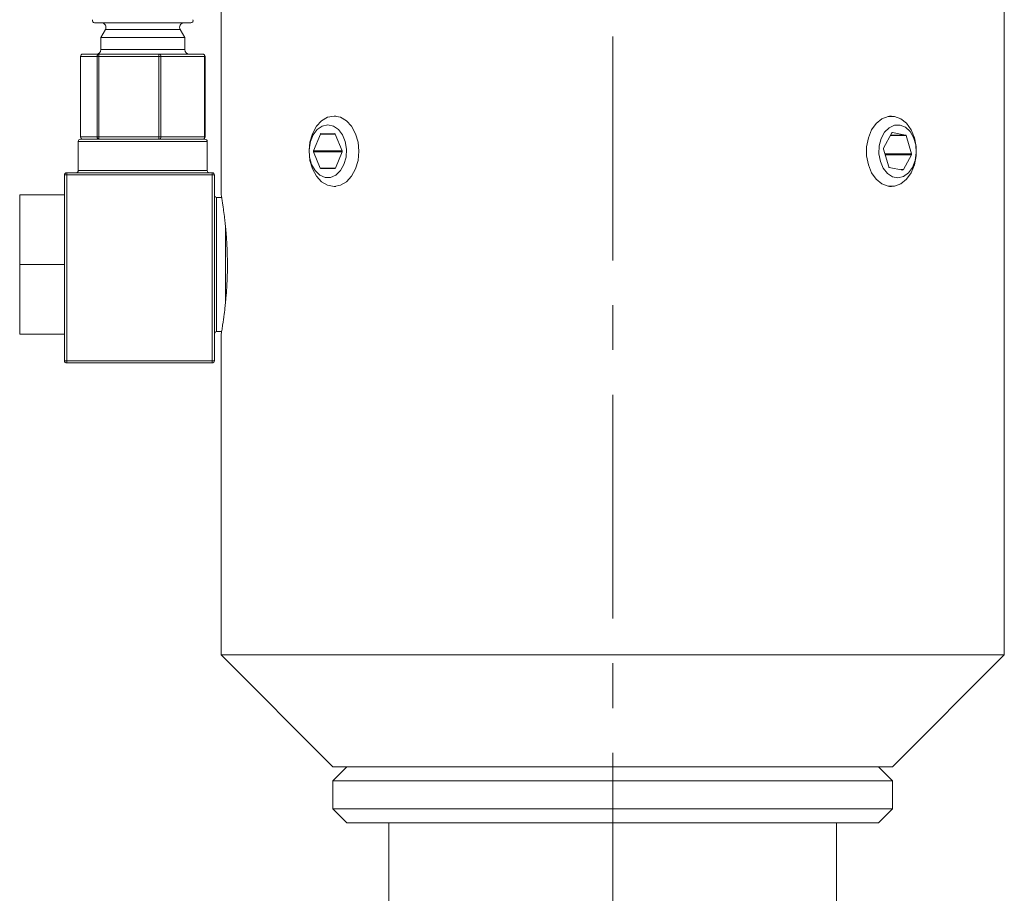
# Model space of a CAD drawing. Header units: inches. Extents: x 1 to 18.8, y 0.6 to 16.4.
# Tile 16 of 21: x 16.5 to 18.7, y 8.5 to 10.4. Entities that reach past the tile are written whole.
import ezdxf

# ---------------------------------------------------------------- set-up
doc = ezdxf.new("R2010")
doc.units = ezdxf.units.IN
doc.header["$MEASUREMENT"] = 0
doc.linetypes.add('CENTERX2', pattern=[0.8, 0.5, -0.1, 0.1, -0.1])
doc.layers.add('SLD-0', color=7, linetype='Continuous')

msp = doc.modelspace()

# ---------------------------------------------------------------- linework, layer by layer
at = {"color": 7, "linetype": 'Continuous', "lineweight": 15}
for p, q in [((16.9099, 11.0192), (16.9099, 10.0475)), ((18.6599, 9.0192), (18.6599, 11.0192)), ((16.6594, 10.4312), (16.6273, 10.4312)), ((16.8425, 10.4312), (16.6594, 10.4312)), ((16.6513, 10.4162), (16.6411, 10.3985)), ((16.6763, 10.4162), (16.6513, 10.4162)), ((16.8185, 10.4162), (16.6763, 10.4162)), ((16.8286, 10.3985), (16.8185, 10.4162)), ((16.6411, 10.3985), (16.6411, 10.3712)), ((16.6692, 10.3985), (16.6411, 10.3985)), ((16.8286, 10.3985), (16.6692, 10.3985)), ((16.8286, 10.3712), (16.8286, 10.3985)), ((16.6411, 10.3712), (16.8286, 10.3712)), ((16.5958, 10.3562), (16.5958, 10.1762)), ((16.5959, 10.3562), (16.5958, 10.3562)), ((16.6329, 10.3562), (16.5959, 10.3562)), ((16.5959, 10.3562), (16.5959, 10.1762)), ((16.6008, 10.3612), (16.6377, 10.3612)), ((16.6329, 10.1762), (16.6329, 10.3562)), ((16.6365, 10.3562), (16.6329, 10.3562)), ((16.6365, 10.3562), (16.6365, 10.1762)), ((16.7706, 10.3562), (16.6365, 10.3562)), ((16.6377, 10.3612), (16.7719, 10.3612)), ((16.7706, 10.1762), (16.7706, 10.3562)), ((16.7754, 10.3562), (16.7706, 10.3562)), ((16.7719, 10.3612), (16.869, 10.3612)), ((16.7754, 10.3562), (16.7754, 10.1762)), ((16.8726, 10.3562), (16.7754, 10.3562)), ((16.8726, 10.1762), (16.8726, 10.3562)), ((16.874, 10.3562), (16.8726, 10.3562)), ((16.874, 10.1762), (16.874, 10.3562)), ((17.1662, 10.2229), (17.1623, 10.2229)), ((18.4075, 10.2229), (18.4036, 10.2229)), ((18.4096, 10.186), (18.4099, 10.186)), ((18.4394, 10.1805), (18.4099, 10.186)), ((16.5909, 10.1662), (16.5909, 10.1012)), ((16.8789, 10.1662), (16.5909, 10.1662)), ((16.5959, 10.1762), (16.5958, 10.1762)), ((16.5959, 10.1762), (16.6329, 10.1762)), ((16.5959, 10.1712), (16.8739, 10.1712)), ((16.6365, 10.1762), (16.6329, 10.1762)), ((16.6365, 10.1762), (16.7706, 10.1762)), ((16.7754, 10.1762), (16.7706, 10.1762)), ((16.7754, 10.1762), (16.8726, 10.1762)), ((16.874, 10.1762), (16.8726, 10.1762)), ((16.8789, 10.1012), (16.8789, 10.1662)), ((17.1319, 10.1826), (17.1166, 10.1452)), ((17.1648, 10.1826), (17.1319, 10.1826)), ((17.1636, 10.1835), (17.1331, 10.1835)), ((17.1801, 10.1452), (17.1648, 10.1826)), ((18.4086, 10.1853), (18.3901, 10.151)), ((18.4054, 10.1794), (18.4405, 10.1794)), ((18.4061, 10.1805), (18.4394, 10.1805)), ((18.4525, 10.1384), (18.4405, 10.1794)), ((17.1801, 10.1452), (17.1166, 10.1452)), ((17.1166, 10.1432), (17.1315, 10.1068)), ((17.1801, 10.1432), (17.1166, 10.1432)), ((17.1652, 10.1068), (17.1801, 10.1432)), ((18.3899, 10.149), (18.4016, 10.1091)), ((18.393, 10.1384), (18.4525, 10.1384)), ((18.3936, 10.1365), (18.4523, 10.1365)), ((18.4343, 10.1031), (18.4523, 10.1365)), ((16.5909, 10.1012), (16.8789, 10.1012)), ((17.1652, 10.1068), (17.1315, 10.1068)), ((17.1327, 10.1058), (17.164, 10.1058)), ((18.4027, 10.1079), (18.433, 10.1023)), ((18.4289, 10.1031), (18.4343, 10.1031)), ((16.5599, 9.8937), (16.5599, 10.0912)), ((16.5599, 10.0912), (16.5649, 10.0912)), ((16.5649, 10.0962), (16.8899, 10.0962)), ((16.5649, 10.0912), (16.5649, 10.0962)), ((16.5649, 10.0912), (16.5649, 9.6762)), ((16.8899, 10.0912), (16.5649, 10.0912)), ((16.8899, 10.0962), (16.8899, 10.0912)), ((16.8899, 9.6762), (16.8899, 10.0912)), ((16.8899, 10.0912), (16.8949, 10.0912)), ((16.8949, 10.0912), (16.8949, 9.6762)), ((17.1623, 10.0654), (17.1662, 10.0654)), ((18.4036, 10.0654), (18.4075, 10.0654)), ((16.4599, 9.8912), (16.4599, 10.0467)), ((16.4599, 10.0467), (16.5599, 10.0467)), ((16.911, 10.0412), (16.8999, 10.0412)), ((16.8999, 10.0412), (16.8999, 9.7412)), ((16.9199, 9.8065), (16.9199, 9.9758)), ((16.4599, 9.7357), (16.4599, 9.8912)), ((16.4599, 9.8912), (16.5601, 9.8912)), ((16.5599, 9.6762), (16.5599, 9.8886)), ((16.4599, 9.7357), (16.5599, 9.7357)), ((16.8999, 9.7412), (16.911, 9.7412)), ((16.9099, 9.7349), (16.9099, 9.0192)), ((16.5599, 9.6762), (16.5649, 9.6762)), ((16.5649, 9.6712), (16.5649, 9.6762)), ((16.5649, 9.6762), (16.8899, 9.6762)), ((16.8899, 9.6712), (16.5649, 9.6712)), ((16.8899, 9.6762), (16.8899, 9.6712)), ((16.8899, 9.6762), (16.8949, 9.6762)), ((16.9099, 9.0192), (17.1599, 8.7692)), ((18.6599, 9.0192), (16.9099, 9.0192)), ((18.4099, 8.7692), (18.6599, 9.0192)), ((17.1911, 8.7692), (17.1599, 8.7379)), ((18.4099, 8.7692), (17.1599, 8.7692)), ((18.4099, 8.7379), (18.3786, 8.7692)), ((17.1599, 8.7379), (17.1599, 8.6754)), ((17.1599, 8.7379), (18.4099, 8.7379)), ((18.4099, 8.6754), (18.4099, 8.7379)), ((17.1599, 8.6754), (17.1911, 8.6442)), ((17.1599, 8.6754), (18.4099, 8.6754)), ((18.3786, 8.6442), (18.4099, 8.6754)), ((17.1911, 8.6442), (18.3786, 8.6442)), ((17.2849, 8.6442), (17.2849, 8.0427)), ((18.2849, 8.0427), (18.2849, 8.6442))]:
    msp.add_line(p, q, dxfattribs=at)
at = {"color": 7, "linetype": 'Continuous', "lineweight": 15, "flags": 128}
for points in [[(17.1623, 10.2229), (17.1767, 10.2202), (17.1901, 10.2124), (17.2016, 10.1999), (17.2105, 10.1835), (17.216, 10.1646), (17.2179, 10.1442), (17.216, 10.1238), (17.2105, 10.1048), (17.2016, 10.0885), (17.1901, 10.076), (17.1767, 10.0681), (17.1623, 10.0654), (17.1479, 10.0681), (17.1344, 10.076), (17.1229, 10.0885), (17.114, 10.1048), (17.1085, 10.1238), (17.1066, 10.1442), (17.1085, 10.1646), (17.114, 10.1835), (17.1229, 10.1999), (17.1344, 10.2124), (17.1479, 10.2202), (17.1623, 10.2229)], [(18.3561, 10.114), (18.3523, 10.1339), (18.3523, 10.1544), (18.3561, 10.1743), (18.3633, 10.1921), (18.3736, 10.2066), (18.3862, 10.2169), (18.4002, 10.2222), (18.4148, 10.2222), (18.4288, 10.2169), (18.4414, 10.2067), (18.4517, 10.1921), (18.459, 10.1743), (18.4627, 10.1545), (18.4627, 10.1339), (18.459, 10.1141), (18.4517, 10.0963), (18.4414, 10.0817), (18.4289, 10.0714), (18.4148, 10.0661), (18.4003, 10.0661), (18.3862, 10.0714), (18.3737, 10.0817), (18.3634, 10.0962), (18.3561, 10.114)], [(17.1483, 10.2032), (17.136, 10.2006), (17.1248, 10.193), (17.1157, 10.181), (17.1095, 10.1658), (17.1067, 10.1486), (17.1076, 10.131), (17.1122, 10.1146), (17.1199, 10.1009), (17.1302, 10.091), (17.1421, 10.0858), (17.1546, 10.0858), (17.1665, 10.091), (17.1768, 10.1009), (17.1845, 10.1146), (17.1891, 10.131), (17.19, 10.1486), (17.1872, 10.1658), (17.181, 10.181), (17.1719, 10.193), (17.1607, 10.2006), (17.1483, 10.2032)], [(18.3829, 10.1216), (18.3893, 10.1065), (18.3986, 10.0948), (18.4099, 10.0874), (18.4222, 10.0851), (18.4345, 10.0881), (18.4456, 10.096), (18.4546, 10.1082), (18.4606, 10.1237), (18.4631, 10.1409), (18.462, 10.1584), (18.4572, 10.1747), (18.4493, 10.1882), (18.4388, 10.1979), (18.4269, 10.2027), (18.4144, 10.2024), (18.4026, 10.1969), (18.3925, 10.1867), (18.3849, 10.1727), (18.3806, 10.1562), (18.3799, 10.1386), (18.3829, 10.1216)]]:
    msp.add_lwpolyline(points, dxfattribs=at)
at = {"color": 7, "linetype": 'Continuous', "lineweight": 15}
for centre, radius, start, end in [((16.6273, 10.4362), 0.005, 157.0723, 270), ((16.6426, 10.4212), 0.01, 330.1419, 90), ((16.8272, 10.4212), 0.01, 90, 209.8581), ((16.8425, 10.4362), 0.005, 270, 22.9277), ((16.6311, 10.3712), 0.01, 270, 0), ((16.8386, 10.3712), 0.01, 180, 270), ((16.6008, 10.3562), 0.005, 90, 180), ((16.6009, 10.3563), 0.00491, 91.0775, 181.0384), ((16.6378, 10.3563), 0.00491, 91.0775, 181.0384), ((16.6424, 10.3573), 0.00604, 140.6625, 191.183), ((16.7765, 10.3573), 0.00604, 140.6625, 191.183), ((16.771, 10.3568), 0.00447, 352.0962, 78.8797), ((16.869, 10.3562), 0.005, 0, 90), ((16.8682, 10.3568), 0.00447, 352.0962, 78.8797), ((18.4098, 10.1848), 0.00125, 83.8372, 156.9411), ((16.5959, 10.1662), 0.005, 90, 180), ((16.6008, 10.1762), 0.005, 180, 270), ((16.6009, 10.1761), 0.00491, 178.9616, 268.9225), ((16.6378, 10.1761), 0.00491, 178.9616, 268.9225), ((16.6424, 10.175), 0.00604, 168.817, 219.3375), ((16.7765, 10.175), 0.00604, 168.817, 219.3375), ((16.771, 10.1756), 0.00447, 281.1203, 7.9038), ((16.869, 10.1762), 0.005, 270, 0), ((16.8682, 10.1756), 0.00447, 281.1203, 7.9038), ((16.8739, 10.1662), 0.005, 0, 90), ((17.1332, 10.1822), 0.0014, 95.3927, 163.0703), ((17.1635, 10.1822), 0.0014, 16.9297, 84.6073), ((18.439, 10.179), 0.00158, 11.5848, 73.7843), ((17.1191, 10.1442), 0.00268, 158.419, 201.581), ((17.1776, 10.1442), 0.00268, 338.419, 21.581), ((18.3924, 10.1498), 0.00264, 152.9338, 196.4616), ((18.45, 10.1377), 0.00264, 332.9338, 16.4616), ((16.5859, 10.1012), 0.005, 270, 360), ((16.8839, 10.1012), 0.005, 180, 270), ((17.1328, 10.1072), 0.0014, 196.9297, 264.6073), ((17.1639, 10.1072), 0.0014, 275.3927, 343.0703), ((18.4031, 10.1095), 0.00158, 191.5848, 253.7843), ((18.4331, 10.1036), 0.00125, 263.8372, 336.9411), ((16.5649, 10.0912), 0.005, 90, 180), ((16.8899, 10.0912), 0.005, 0, 90), ((16.8999, 10.0462), 0.005, 180, 270), ((16.8999, 9.7362), 0.005, 90, 180), ((16.5649, 9.6762), 0.005, 180, 270), ((16.8899, 9.6762), 0.005, 270, 0)]:
    msp.add_arc(centre, radius, start, end, dxfattribs=at)
for centre, start_param, end_param in [((16.5649, 9.8937), 1.570796, 1.871002), ((16.5649, 9.8886), 1.270591, 1.570796)]:
    msp.add_ellipse(centre, major_axis=(0, 0.00866), ratio=0.57735, start_param=start_param, end_param=end_param, dxfattribs=at)
for points, knots in [([(16.9099, 10.0475), (16.91, 10.0472), (16.9101, 10.0468), (16.9107, 10.0432), (16.9115, 10.0383), (16.9127, 10.0315), (16.9141, 10.0226), (16.9155, 10.0124), (16.9171, 10.0006), (16.9187, 9.9872), (16.9198, 9.9764), (16.9208, 9.9664), (16.9218, 9.9532), (16.9226, 9.9406), (16.9233, 9.9275), (16.9237, 9.9167), (16.9239, 9.9041), (16.924, 9.896), (16.924, 9.8912)], [0, 0, 0, 0, 0.095436, 0.16669, 0.202651, 0.307086, 0.378219, 0.414108, 0.519915, 0.591995, 0.628367, 0.681369, 0.735063, 0.807737, 0.844423, 0.902192, 0.940719, 1, 1, 1, 1]), ([(16.924, 9.8912), (16.924, 9.8855), (16.9239, 9.871), (16.9233, 9.8538), (16.9222, 9.8344), (16.921, 9.8185), (16.9196, 9.8037), (16.9181, 9.7897), (16.9165, 9.7768), (16.9149, 9.7658), (16.9138, 9.7583), (16.9129, 9.7525), (16.9119, 9.7462), (16.9111, 9.7417), (16.9104, 9.7372), (16.9099, 9.7348), (16.9099, 9.7349), (16.9099, 9.7349)], [0, 0, 0, 0, 0.069683, 0.176341, 0.212417, 0.317266, 0.38869, 0.424728, 0.530635, 0.602785, 0.639193, 0.69219, 0.745881, 0.818552, 0.855237, 0.960689, 1, 1, 1, 1])]:
    msp.add_open_spline(points, degree=3, knots=knots, dxfattribs=at)
at = {"layer": 'SLD-0', "color": 7, "linetype": 'CENTERX2', "lineweight": 0}
msp.add_line((17.7849, 5.1003), (17.7849, 12.0229), dxfattribs=at)

doc.saveas('drawing.dxf')
